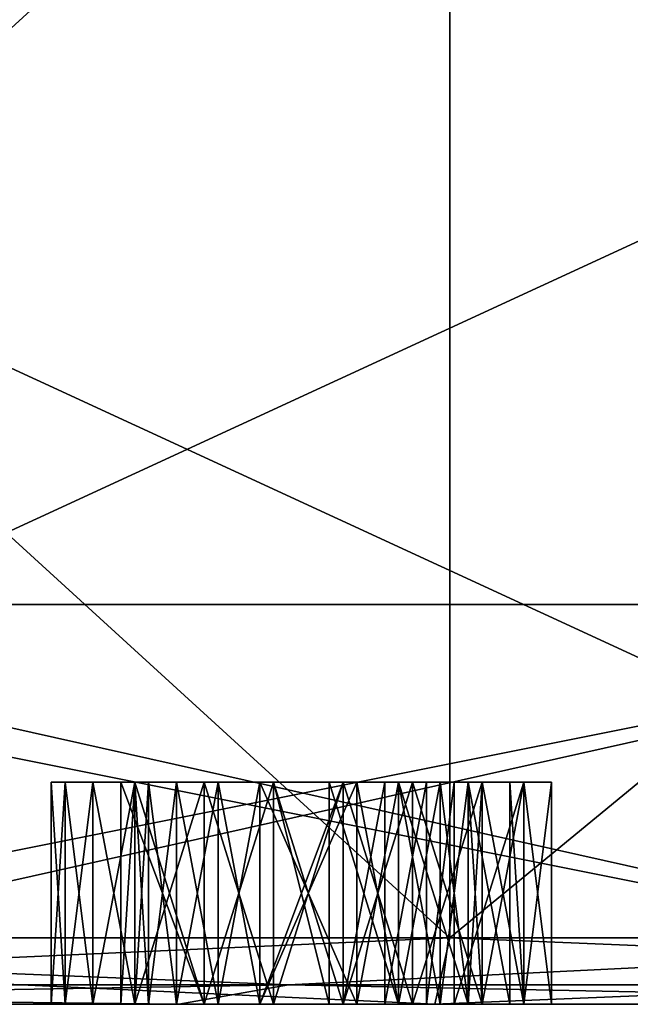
# Model space of a CAD drawing. Header units: millimetres. Extents: x -25 to 87, y -149 to 296.
# Tile 3 of 256: x -5.52 to -2.77, y -149 to -144.57. Entities that reach past the tile are written whole.
import ezdxf

# ---------------------------------------------------------------- set-up
doc = ezdxf.new("R2010")
doc.units = ezdxf.units.MM
doc.header["$LTSCALE"] = 65.185185
for name, color, linetype in [('441', 7, 'CONTINUOUS'), ('444', 7, 'CONTINUOUS'), ('447', 7, 'CONTINUOUS'), ('448', 7, 'CONTINUOUS'), ('449', 7, 'CONTINUOUS'), ('454', 7, 'CONTINUOUS'), ('455', 7, 'CONTINUOUS'), ('456', 7, 'CONTINUOUS'), ('457', 7, 'CONTINUOUS'), ('458', 7, 'CONTINUOUS'), ('459', 7, 'CONTINUOUS'), ('462', 7, 'CONTINUOUS'), ('463', 7, 'CONTINUOUS'), ('464', 7, 'CONTINUOUS'), ('465', 7, 'CONTINUOUS'), ('466', 7, 'CONTINUOUS'), ('467', 7, 'CONTINUOUS'), ('468', 7, 'CONTINUOUS'), ('469', 7, 'CONTINUOUS'), ('470', 7, 'CONTINUOUS'), ('471', 7, 'CONTINUOUS'), ('472', 7, 'CONTINUOUS'), ('473', 7, 'CONTINUOUS'), ('474', 7, 'CONTINUOUS'), ('475', 7, 'CONTINUOUS'), ('476', 7, 'CONTINUOUS'), ('477', 7, 'CONTINUOUS'), ('478', 7, 'CONTINUOUS'), ('479', 7, 'CONTINUOUS'), ('480', 7, 'CONTINUOUS'), ('481', 7, 'CONTINUOUS'), ('482', 7, 'CONTINUOUS'), ('483', 7, 'CONTINUOUS'), ('484', 7, 'CONTINUOUS'), ('485', 7, 'CONTINUOUS'), ('486', 7, 'CONTINUOUS'), ('487', 7, 'CONTINUOUS'), ('488', 7, 'CONTINUOUS'), ('489', 7, 'CONTINUOUS'), ('490', 7, 'CONTINUOUS'), ('491', 7, 'CONTINUOUS'), ('492', 7, 'CONTINUOUS'), ('493', 7, 'CONTINUOUS'), ('494', 7, 'CONTINUOUS'), ('495', 7, 'CONTINUOUS'), ('496', 7, 'CONTINUOUS'), ('497', 7, 'CONTINUOUS'), ('498', 7, 'CONTINUOUS'), ('499', 7, 'CONTINUOUS'), ('500', 7, 'CONTINUOUS'), ('501', 7, 'CONTINUOUS'), ('502', 7, 'CONTINUOUS'), ('503', 7, 'CONTINUOUS'), ('504', 7, 'CONTINUOUS'), ('505', 7, 'CONTINUOUS'), ('506', 7, 'CONTINUOUS'), ('507', 7, 'CONTINUOUS'), ('508', 7, 'CONTINUOUS'), ('509', 7, 'CONTINUOUS'), ('510', 7, 'CONTINUOUS'), ('511', 7, 'CONTINUOUS'), ('512', 7, 'CONTINUOUS'), ('513', 7, 'CONTINUOUS'), ('514', 7, 'CONTINUOUS'), ('515', 7, 'CONTINUOUS'), ('516', 7, 'CONTINUOUS'), ('517', 7, 'CONTINUOUS'), ('518', 7, 'CONTINUOUS'), ('519', 7, 'CONTINUOUS'), ('520', 7, 'CONTINUOUS'), ('521', 7, 'CONTINUOUS'), ('522', 7, 'CONTINUOUS'), ('523', 7, 'CONTINUOUS'), ('524', 7, 'CONTINUOUS'), ('525', 7, 'CONTINUOUS'), ('526', 7, 'CONTINUOUS'), ('763', 7, 'CONTINUOUS')]:
    doc.layers.add(name, color=color, linetype=linetype)

msp = doc.modelspace()

# ---------------------------------------------------------------- linework, layer by layer
at = {"layer": '441', "linetype": 'CONTINUOUS'}
for points in [[(-4.8007, -149, 24.127), (-9.4168, -149, 22.7263), (4.8007, -149, 24.127), (-4.8007, -149, 24.127)], [(4.8007, -149, 24.127), (-9.4168, -149, 22.7263), (0, -149, 23.5), (4.8007, -149, 24.127)], [(0, -149, 23.5), (-9.4168, -149, 22.7263), (-8.993, -149, 21.7112), (0, -149, 23.5)], [(-9.4168, -149, -22.7263), (-4.8007, -149, -24.127), (0, -149, -23.5), (-9.4168, -149, -22.7263)], [(-8.993, -149, -21.7112), (-9.4168, -149, -22.7263), (0, -149, -23.5), (-8.993, -149, -21.7112)], [(0, -149, 24.6), (-4.8007, -149, 24.127), (4.8007, -149, 24.127), (0, -149, 24.6)], [(4.8007, -149, -24.127), (9.4168, -149, -22.7263), (-4.8007, -149, -24.127), (4.8007, -149, -24.127)], [(-4.8007, -149, -24.127), (9.4168, -149, -22.7263), (0, -149, -23.5), (-4.8007, -149, -24.127)], [(0, -149, -24.6), (4.8007, -149, -24.127), (-4.8007, -149, -24.127), (0, -149, -24.6)]]:
    msp.add_3dface(points, dxfattribs=at)
at = {"layer": '444', "linetype": 'CONTINUOUS'}
for points in [[(-10.0382, -142.8, 12.5874), (-3.5826, -142.8, 15.6963), (-10.0382, -148.7, 12.5874), (-10.0382, -142.8, 12.5874)], [(-10.0382, -148.7, 12.5874), (-3.5826, -142.8, 15.6963), (-3.5826, -148.7, 15.6963), (-10.0382, -148.7, 12.5874)], [(-3.5826, -142.8, 15.6963), (3.5826, -142.8, 15.6963), (-3.5826, -148.7, 15.6963), (-3.5826, -142.8, 15.6963)], [(-3.5826, -148.7, 15.6963), (3.5826, -142.8, 15.6963), (3.5826, -148.7, 15.6963), (-3.5826, -148.7, 15.6963)]]:
    msp.add_3dface(points, dxfattribs=at)
at = {"layer": '447', "linetype": 'CONTINUOUS'}
for points in [[(-9.5288, -148.7, 23.0046), (0, -148.7, 24.9), (-9.5288, -144.3, 23.0046), (-9.5288, -148.7, 23.0046)], [(-9.5288, -144.3, 23.0046), (0, -148.7, 24.9), (0, -144.3, 24.9), (-9.5288, -144.3, 23.0046)]]:
    msp.add_3dface(points, dxfattribs=at)
at = {"layer": '448', "linetype": 'CONTINUOUS'}
for points in [[(-3.5826, -142.8, -15.6963), (-10.0382, -142.8, -12.5874), (-3.5826, -148.7, -15.6963), (-3.5826, -142.8, -15.6963)], [(-3.5826, -148.7, -15.6963), (-10.0382, -142.8, -12.5874), (-10.0382, -148.7, -12.5874), (-3.5826, -148.7, -15.6963)], [(3.5826, -142.8, -15.6963), (-3.5826, -142.8, -15.6963), (3.5826, -148.7, -15.6963), (3.5826, -142.8, -15.6963)], [(3.5826, -148.7, -15.6963), (-3.5826, -142.8, -15.6963), (-3.5826, -148.7, -15.6963), (3.5826, -148.7, -15.6963)]]:
    msp.add_3dface(points, dxfattribs=at)
at = {"layer": '449', "linetype": 'CONTINUOUS'}
for points in [[(0, -148.7, -24.9), (-9.5288, -148.7, -23.0046), (0, -144.3, -24.9), (0, -148.7, -24.9)], [(0, -144.3, -24.9), (-9.5288, -148.7, -23.0046), (-9.5288, -144.3, -23.0046), (0, -144.3, -24.9)]]:
    msp.add_3dface(points, dxfattribs=at)
at = {"layer": '454', "linetype": 'CONTINUOUS'}
for points in [[(0, -149, 23.5), (-8.993, -149, 21.7112), (0, -147.2, 23.5), (0, -149, 23.5)], [(0, -147.2, 23.5), (-8.993, -149, 21.7112), (-8.993, -147.2, 21.7112), (0, -147.2, 23.5)]]:
    msp.add_3dface(points, dxfattribs=at)
at = {"layer": '455', "linetype": 'CONTINUOUS'}
for points in [[(8.993, -147.2, 21.7112), (0, -147.2, 23.5), (-8.993, -147.2, 21.7112), (8.993, -147.2, 21.7112)], [(8.993, -147.2, 21.7112), (-8.993, -147.2, 21.7112), (0, -147.2, 21), (8.993, -147.2, 21.7112)], [(0, -147.2, 21), (-8.993, -147.2, 21.7112), (-8.0364, -147.2, 19.4015), (0, -147.2, 21)], [(0, -147.2, -23.5), (8.993, -147.2, -21.7112), (-8.993, -147.2, -21.7112), (0, -147.2, -23.5)], [(-8.993, -147.2, -21.7112), (8.993, -147.2, -21.7112), (0, -147.2, -21), (-8.993, -147.2, -21.7112)], [(-8.0364, -147.2, -19.4015), (-8.993, -147.2, -21.7112), (0, -147.2, -21), (-8.0364, -147.2, -19.4015)]]:
    msp.add_3dface(points, dxfattribs=at)
at = {"layer": '456', "linetype": 'CONTINUOUS'}
for points in [[(0, -147.2, 21), (-8.0364, -147.2, 19.4015), (0, -149, 21), (0, -147.2, 21)], [(0, -149, 21), (-8.0364, -147.2, 19.4015), (-8.0364, -149, 19.4015), (0, -149, 21)]]:
    msp.add_3dface(points, dxfattribs=at)
at = {"layer": '457', "linetype": 'CONTINUOUS'}
for points in [[(-8.0364, -149, 19.4015), (-14.8492, -149, 14.8493), (-5.3125, -149, 19.1702), (-8.0364, -149, 19.4015)], [(-3.6493, -149, 15.9888), (-14.8492, -149, 14.8493), (-10.2253, -149, 12.822), (-3.6493, -149, 15.9888)], [(-14.8492, -149, 14.8493), (-3.6493, -149, 15.9888), (4.75, -149, 17), (-14.8492, -149, 14.8493)], [(-5.3125, -149, 19.1702), (-14.8492, -149, 14.8493), (-5.375, -149, 18.7234), (-5.3125, -149, 19.1702)], [(-5.375, -149, 18.7234), (-14.8492, -149, 14.8493), (-5.375, -149, 18.2766), (-5.375, -149, 18.7234)], [(-5.375, -149, 18.2766), (-14.8492, -149, 14.8493), (-5.3125, -149, 17.8298), (-5.375, -149, 18.2766)], [(-5.3125, -149, 17.8298), (-14.8492, -149, 14.8493), (-5.1875, -149, 17.5106), (-5.3125, -149, 17.8298)], [(-5.1875, -149, 17.5106), (-14.8492, -149, 14.8493), (-5, -149, 17.2553), (-5.1875, -149, 17.5106)], [(-5, -149, 17.2553), (-14.8492, -149, 14.8493), (-4.6875, -149, 17.0638), (-5, -149, 17.2553)], [(-4.6875, -149, 17.0638), (-14.8492, -149, 14.8493), (-4.375, -149, 17), (-4.6875, -149, 17.0638)], [(-4.375, -149, 17), (-14.8492, -149, 14.8493), (-4.0625, -149, 17), (-4.375, -149, 17)], [(-4.0625, -149, 17), (-14.8492, -149, 14.8493), (-1.625, -149, 17), (-4.0625, -149, 17)], [(-1.625, -149, 17), (-14.8492, -149, 14.8493), (-1.3125, -149, 17), (-1.625, -149, 17)], [(-1.3125, -149, 17), (-14.8492, -149, 14.8493), (1.0625, -149, 17), (-1.3125, -149, 17)], [(1.0625, -149, 17), (-14.8492, -149, 14.8493), (1.4375, -149, 17), (1.0625, -149, 17)], [(1.4375, -149, 17), (-14.8492, -149, 14.8493), (4.375, -149, 17), (1.4375, -149, 17)], [(4.375, -149, 17), (-14.8492, -149, 14.8493), (4.75, -149, 17), (4.375, -149, 17)], [(-14.8492, -149, -14.8493), (-8.0364, -149, -19.4015), (-3.6493, -149, -15.9888), (-14.8492, -149, -14.8493)], [(-10.2253, -149, -12.822), (-14.8492, -149, -14.8493), (-3.6493, -149, -15.9888), (-10.2253, -149, -12.822)], [(0, -149, 21), (-8.0364, -149, 19.4015), (-4.375, -149, 20), (0, -149, 21)], [(-4.375, -149, 20), (-8.0364, -149, 19.4015), (-4.6875, -149, 19.9362), (-4.375, -149, 20)], [(-4.6875, -149, 19.9362), (-8.0364, -149, 19.4015), (-5, -149, 19.7447), (-4.6875, -149, 19.9362)], [(-5, -149, 19.7447), (-8.0364, -149, 19.4015), (-5.1875, -149, 19.4894), (-5, -149, 19.7447)], [(-5.1875, -149, 19.4894), (-8.0364, -149, 19.4015), (-5.3125, -149, 19.1702), (-5.1875, -149, 19.4894)], [(-8.0364, -149, -19.4015), (0, -149, -21), (4.4465, -149, -19.6343), (-8.0364, -149, -19.4015)], [(-3.6493, -149, -15.9888), (-8.0364, -149, -19.4015), (-1.1131, -149, -17), (-3.6493, -149, -15.9888)], [(5.5393, -149, -19.1607), (-8.0364, -149, -19.4015), (5.5393, -149, -19.4972), (5.5393, -149, -19.1607)], [(-8.0364, -149, -19.4015), (5.5393, -149, -19.1607), (2.8011, -149, -19.2022), (-8.0364, -149, -19.4015)], [(5.5393, -149, -19.4972), (-8.0364, -149, -19.4015), (4.4465, -149, -19.6343), (5.5393, -149, -19.4972)], [(1.5628, -149, -19.2022), (-8.0364, -149, -19.4015), (2.8011, -149, -19.2022), (1.5628, -149, -19.2022)], [(-8.0364, -149, -19.4015), (1.5628, -149, -19.2022), (-0.3568, -149, -19.2022), (-8.0364, -149, -19.4015)], [(-1.1131, -149, -17), (-8.0364, -149, -19.4015), (-1.0953, -149, -17.095), (-1.1131, -149, -17)], [(-1.0953, -149, -17.095), (-8.0364, -149, -19.4015), (-1.084, -149, -17.2078), (-1.0953, -149, -17.095)], [(-1.084, -149, -17.2078), (-8.0364, -149, -19.4015), (-1.0805, -149, -17.2971), (-1.084, -149, -17.2078)], [(-1.0805, -149, -17.2971), (-8.0364, -149, -19.4015), (-1.0798, -149, -17.3947), (-1.0805, -149, -17.2971)], [(-1.0798, -149, -17.3947), (-8.0364, -149, -19.4015), (-1.0798, -149, -18.5249), (-1.0798, -149, -17.3947)], [(-1.0798, -149, -18.5249), (-8.0364, -149, -19.4015), (-1.0253, -149, -18.8574), (-1.0798, -149, -18.5249)], [(-1.0253, -149, -18.8574), (-8.0364, -149, -19.4015), (-0.9001, -149, -19.0432), (-1.0253, -149, -18.8574)], [(-0.9001, -149, -19.0432), (-8.0364, -149, -19.4015), (-0.7087, -149, -19.1521), (-0.9001, -149, -19.0432)], [(-0.7087, -149, -19.1521), (-8.0364, -149, -19.4015), (-0.3568, -149, -19.2022), (-0.7087, -149, -19.1521)], [(-5.0625, -149, 18.5957), (-4.6875, -149, 18.8511), (-5.0625, -149, 18.7234), (-5.0625, -149, 18.5957)], [(-5.0625, -149, 18.7234), (-4.6875, -149, 18.8511), (-5, -149, 19.1064), (-5.0625, -149, 18.7234)], [(-4.6875, -149, 18.8511), (-4.375, -149, 18.9149), (-5, -149, 19.1064), (-4.6875, -149, 18.8511)], [(-5, -149, 19.1064), (-4.375, -149, 18.9149), (-2.5625, -149, 19.1702), (-5, -149, 19.1064)], [(-4.9375, -149, 19.2979), (-5, -149, 19.1064), (-3.5625, -149, 19.2979), (-4.9375, -149, 19.2979)], [(-3.5625, -149, 19.2979), (-5, -149, 19.1064), (-3.25, -149, 19.2979), (-3.5625, -149, 19.2979)], [(-3.25, -149, 19.2979), (-5, -149, 19.1064), (-2.5625, -149, 19.1702), (-3.25, -149, 19.2979)], [(-4.8125, -149, 19.4894), (-4.9375, -149, 19.2979), (-3.6875, -149, 19.4894), (-4.8125, -149, 19.4894)], [(-3.6875, -149, 19.4894), (-4.9375, -149, 19.2979), (-3.5625, -149, 19.2979), (-3.6875, -149, 19.4894)], [(-4.625, -149, 19.617), (-4.8125, -149, 19.4894), (-3.875, -149, 19.617), (-4.625, -149, 19.617)], [(-3.875, -149, 19.617), (-4.8125, -149, 19.4894), (-3.6875, -149, 19.4894), (-3.875, -149, 19.617)], [(-4.4375, -149, 19.6809), (-4.625, -149, 19.617), (-4.0625, -149, 19.6809), (-4.4375, -149, 19.6809)], [(-4.0625, -149, 19.6809), (-4.625, -149, 19.617), (-3.875, -149, 19.617), (-4.0625, -149, 19.6809)], [(-4.125, -149, 20), (0, -149, 21), (-4.375, -149, 20), (-4.125, -149, 20)], [(-4.375, -149, 18.9149), (-4.0625, -149, 18.9149), (-2.5625, -149, 19.1702), (-4.375, -149, 18.9149)], [(0, -149, 21), (-4.125, -149, 20), (-1.625, -149, 20), (0, -149, 21)], [(-4.125, -149, 20), (-3.8125, -149, 19.9362), (-1.625, -149, 20), (-4.125, -149, 20)], [(-4.0625, -149, 18.9149), (-3.75, -149, 18.8511), (-2.5625, -149, 19.1702), (-4.0625, -149, 18.9149)], [(-3.75, -149, 17.0638), (-4.0625, -149, 17), (-1.9375, -149, 17.0638), (-3.75, -149, 17.0638)], [(-1.9375, -149, 17.0638), (-4.0625, -149, 17), (-1.625, -149, 17), (-1.9375, -149, 17.0638)], [(-3.8125, -149, 19.9362), (-3.5, -149, 19.7447), (-1.9375, -149, 19.9362), (-3.8125, -149, 19.9362)], [(-1.625, -149, 20), (-3.8125, -149, 19.9362), (-1.9375, -149, 19.9362), (-1.625, -149, 20)], [(-3.75, -149, 18.8511), (-3.4375, -149, 18.6596), (-2.625, -149, 18.7234), (-3.75, -149, 18.8511)], [(-2.5625, -149, 19.1702), (-3.75, -149, 18.8511), (-2.625, -149, 18.7234), (-2.5625, -149, 19.1702)], [(-3.4375, -149, 17.2553), (-3.75, -149, 17.0638), (-2.25, -149, 17.2553), (-3.4375, -149, 17.2553)], [(-2.25, -149, 17.2553), (-3.75, -149, 17.0638), (-1.9375, -149, 17.0638), (-2.25, -149, 17.2553)], [(-3.6493, -149, 15.9888), (3.6493, -149, 15.9888), (4.75, -149, 17), (-3.6493, -149, 15.9888)], [(3.6493, -149, -15.9888), (-3.6493, -149, -15.9888), (-1.1131, -149, -17), (3.6493, -149, -15.9888)], [(-3.5, -149, 19.7447), (-3.3125, -149, 19.4894), (-2.25, -149, 19.7447), (-3.5, -149, 19.7447)], [(-1.9375, -149, 19.9362), (-3.5, -149, 19.7447), (-2.25, -149, 19.7447), (-1.9375, -149, 19.9362)], [(-3.4375, -149, 18.6596), (-3.25, -149, 18.4681), (-2.625, -149, 18.7234), (-3.4375, -149, 18.6596)], [(-3.25, -149, 17.5106), (-3.4375, -149, 17.2553), (-2.4375, -149, 17.5106), (-3.25, -149, 17.5106)], [(-2.4375, -149, 17.5106), (-3.4375, -149, 17.2553), (-2.25, -149, 17.2553), (-2.4375, -149, 17.5106)], [(-3.3125, -149, 19.4894), (-3.25, -149, 19.2979), (-2.4375, -149, 19.4894), (-3.3125, -149, 19.4894)], [(-2.25, -149, 19.7447), (-3.3125, -149, 19.4894), (-2.4375, -149, 19.4894), (-2.25, -149, 19.7447)], [(-3.25, -149, 18.4681), (-3.125, -149, 18.1489), (-2.625, -149, 18.2766), (-3.25, -149, 18.4681)], [(-2.625, -149, 18.7234), (-3.25, -149, 18.4681), (-2.625, -149, 18.2766), (-2.625, -149, 18.7234)], [(-2.4375, -149, 19.4894), (-3.25, -149, 19.2979), (-2.5625, -149, 19.1702), (-2.4375, -149, 19.4894)], [(-3.125, -149, 17.8298), (-3.25, -149, 17.5106), (-2.5625, -149, 17.8298), (-3.125, -149, 17.8298)], [(-2.5625, -149, 17.8298), (-3.25, -149, 17.5106), (-2.4375, -149, 17.5106), (-2.5625, -149, 17.8298)], [(-3.125, -149, 18.1489), (-3.125, -149, 17.8298), (-2.625, -149, 18.2766), (-3.125, -149, 18.1489)], [(-2.625, -149, 18.2766), (-3.125, -149, 17.8298), (-2.5625, -149, 17.8298), (-2.625, -149, 18.2766)]]:
    msp.add_3dface(points, dxfattribs=at)
at = {"layer": '458', "linetype": 'CONTINUOUS'}
for points in [[(-8.993, -149, -21.7112), (0, -149, -23.5), (-8.993, -147.2, -21.7112), (-8.993, -149, -21.7112)], [(0, -149, -23.5), (0, -147.2, -23.5), (-8.993, -147.2, -21.7112), (0, -149, -23.5)]]:
    msp.add_3dface(points, dxfattribs=at)
at = {"layer": '459', "linetype": 'CONTINUOUS'}
for points in [[(-8.0364, -147.2, -19.4015), (0, -147.2, -21), (-8.0364, -149, -19.4015), (-8.0364, -147.2, -19.4015)], [(0, -147.2, -21), (0, -149, -21), (-8.0364, -149, -19.4015), (0, -147.2, -21)]]:
    msp.add_3dface(points, dxfattribs=at)
at = {"layer": '462', "linetype": 'CONTINUOUS'}
for points in [[(-10.0382, -148.7, -12.5874), (-10.2253, -149, -12.822), (-3.6493, -149, -15.9888), (-10.0382, -148.7, -12.5874)], [(-3.5826, -148.7, -15.6963), (-10.0382, -148.7, -12.5874), (-3.6493, -149, -15.9888), (-3.5826, -148.7, -15.6963)], [(-3.5826, -148.7, -15.6963), (-3.6493, -149, -15.9888), (3.6493, -149, -15.9888), (-3.5826, -148.7, -15.6963)], [(3.5826, -148.7, -15.6963), (-3.5826, -148.7, -15.6963), (3.6493, -149, -15.9888), (3.5826, -148.7, -15.6963)]]:
    msp.add_3dface(points, dxfattribs=at)
at = {"layer": '463', "linetype": 'CONTINUOUS'}
for points in [[(-10.0382, -148.7, 12.5874), (-3.5826, -148.7, 15.6963), (-10.2253, -149, 12.822), (-10.0382, -148.7, 12.5874)], [(-3.5826, -148.7, 15.6963), (-3.6493, -149, 15.9888), (-10.2253, -149, 12.822), (-3.5826, -148.7, 15.6963)], [(-3.5826, -148.7, 15.6963), (3.5826, -148.7, 15.6963), (-3.6493, -149, 15.9888), (-3.5826, -148.7, 15.6963)], [(3.5826, -148.7, 15.6963), (3.6493, -149, 15.9888), (-3.6493, -149, 15.9888), (3.5826, -148.7, 15.6963)]]:
    msp.add_3dface(points, dxfattribs=at)
at = {"layer": '464', "linetype": 'CONTINUOUS'}
for points in [[(-9.5288, -148.7, 23.0046), (-12.4061, -148.9121, 21.4879), (-4.3086, -148.9121, 24.4352), (-9.5288, -148.7, 23.0046)], [(0, -148.7, 24.9), (-9.5288, -148.7, 23.0046), (-4.3086, -148.9121, 24.4352), (0, -148.7, 24.9)], [(0, -148.7, 24.9), (-4.3086, -148.9121, 24.4352), (4.3086, -148.9121, 24.4352), (0, -148.7, 24.9)], [(-9.4168, -149, 22.7263), (-4.8007, -149, 24.127), (-12.4061, -148.9121, 21.4879), (-9.4168, -149, 22.7263)], [(-12.4061, -148.9121, 21.4879), (-4.8007, -149, 24.127), (-4.3086, -148.9121, 24.4352), (-12.4061, -148.9121, 21.4879)], [(-4.8007, -149, 24.127), (0, -149, 24.6), (-4.3086, -148.9121, 24.4352), (-4.8007, -149, 24.127)], [(-4.3086, -148.9121, 24.4352), (0, -149, 24.6), (4.3086, -148.9121, 24.4352), (-4.3086, -148.9121, 24.4352)]]:
    msp.add_3dface(points, dxfattribs=at)
at = {"layer": '465', "linetype": 'CONTINUOUS'}
for points in [[(-9.5288, -148.7, -23.0046), (-4.3086, -148.9121, -24.4352), (-12.4061, -148.9121, -21.4879), (-9.5288, -148.7, -23.0046)], [(-9.5288, -148.7, -23.0046), (0, -148.7, -24.9), (-4.3086, -148.9121, -24.4352), (-9.5288, -148.7, -23.0046)], [(0, -148.7, -24.9), (4.3086, -148.9121, -24.4352), (-4.3086, -148.9121, -24.4352), (0, -148.7, -24.9)], [(-4.3086, -148.9121, -24.4352), (-9.4168, -149, -22.7263), (-12.4061, -148.9121, -21.4879), (-4.3086, -148.9121, -24.4352)], [(-4.8007, -149, -24.127), (-9.4168, -149, -22.7263), (-4.3086, -148.9121, -24.4352), (-4.8007, -149, -24.127)], [(0, -149, -24.6), (-4.8007, -149, -24.127), (-4.3086, -148.9121, -24.4352), (0, -149, -24.6)], [(4.3086, -148.9121, -24.4352), (0, -149, -24.6), (-4.3086, -148.9121, -24.4352), (4.3086, -148.9121, -24.4352)]]:
    msp.add_3dface(points, dxfattribs=at)
at = {"layer": '466', "linetype": 'CONTINUOUS'}
for points in [[(-5.375, -148, 18.2766), (-5.3125, -148, 17.8298), (-4.9375, -148, 18.2766), (-5.375, -148, 18.2766)], [(-5.375, -148, 18.7234), (-5.375, -148, 18.2766), (-5.0625, -148, 18.7234), (-5.375, -148, 18.7234)], [(-5.0625, -148, 18.7234), (-5.375, -148, 18.2766), (-5.0625, -148, 18.5957), (-5.0625, -148, 18.7234)], [(-5.375, -148, 18.2766), (-4.625, -148, 18.5319), (-5.0625, -148, 18.5957), (-5.375, -148, 18.2766)], [(-4.625, -148, 18.5319), (-5.375, -148, 18.2766), (-4.8125, -148, 18.4043), (-4.625, -148, 18.5319)], [(-4.8125, -148, 18.4043), (-5.375, -148, 18.2766), (-4.9375, -148, 18.2766), (-4.8125, -148, 18.4043)], [(-5.3125, -148, 19.1702), (-5.375, -148, 18.7234), (-5, -148, 19.1064), (-5.3125, -148, 19.1702)], [(-5, -148, 19.1064), (-5.375, -148, 18.7234), (-5.0625, -148, 18.7234), (-5, -148, 19.1064)], [(-5.3125, -148, 17.8298), (-5.1875, -148, 17.5106), (-4.9375, -148, 17.7021), (-5.3125, -148, 17.8298)], [(-4.9375, -148, 18.2766), (-5.3125, -148, 17.8298), (-5, -148, 18.0851), (-4.9375, -148, 18.2766)], [(-5, -148, 18.0851), (-5.3125, -148, 17.8298), (-5, -148, 17.8936), (-5, -148, 18.0851)], [(-5, -148, 17.8936), (-5.3125, -148, 17.8298), (-4.9375, -148, 17.7021), (-5, -148, 17.8936)], [(-5.1875, -148, 19.4894), (-5.3125, -148, 19.1702), (-4.8125, -148, 19.4894), (-5.1875, -148, 19.4894)], [(-4.8125, -148, 19.4894), (-5.3125, -148, 19.1702), (-4.9375, -148, 19.2979), (-4.8125, -148, 19.4894)], [(-4.9375, -148, 19.2979), (-5.3125, -148, 19.1702), (-5, -148, 19.1064), (-4.9375, -148, 19.2979)], [(-5.1875, -148, 17.5106), (-5, -148, 17.2553), (-4.8125, -148, 17.5106), (-5.1875, -148, 17.5106)], [(-4.9375, -148, 17.7021), (-5.1875, -148, 17.5106), (-4.8125, -148, 17.5106), (-4.9375, -148, 17.7021)], [(-5, -148, 19.7447), (-5.1875, -148, 19.4894), (-4.4375, -148, 19.6809), (-5, -148, 19.7447)], [(-4.4375, -148, 19.6809), (-5.1875, -148, 19.4894), (-4.625, -148, 19.617), (-4.4375, -148, 19.6809)], [(-4.625, -148, 19.617), (-5.1875, -148, 19.4894), (-4.8125, -148, 19.4894), (-4.625, -148, 19.617)], [(-4.4375, -148, 18.5957), (-5.0625, -148, 18.5957), (-4.625, -148, 18.5319), (-4.4375, -148, 18.5957)], [(-4.6875, -148, 18.8511), (-5.0625, -148, 18.5957), (-3.75, -148, 18.8511), (-4.6875, -148, 18.8511)], [(-3.75, -148, 18.8511), (-5.0625, -148, 18.5957), (-3.4375, -148, 18.6596), (-3.75, -148, 18.8511)], [(-3.4375, -148, 18.6596), (-5.0625, -148, 18.5957), (-4.4375, -148, 18.5957), (-3.4375, -148, 18.6596)], [(-4.6875, -148, 17.0638), (-3.4375, -148, 17.2553), (-5, -148, 17.2553), (-4.6875, -148, 17.0638)], [(-5, -148, 17.2553), (-3.4375, -148, 17.2553), (-4, -148, 17.3191), (-5, -148, 17.2553)], [(-4.8125, -148, 17.5106), (-5, -148, 17.2553), (-4.625, -148, 17.383), (-4.8125, -148, 17.5106)], [(-4.625, -148, 17.383), (-5, -148, 17.2553), (-4.4375, -148, 17.3191), (-4.625, -148, 17.383)], [(-4.4375, -148, 17.3191), (-5, -148, 17.2553), (-4, -148, 17.3191), (-4.4375, -148, 17.3191)], [(-4.6875, -148, 19.9362), (-5, -148, 19.7447), (-3.8125, -148, 19.9362), (-4.6875, -148, 19.9362)], [(-3.8125, -148, 19.9362), (-5, -148, 19.7447), (-3.5, -148, 19.7447), (-3.8125, -148, 19.9362)], [(-3.5, -148, 19.7447), (-5, -148, 19.7447), (-4.4375, -148, 19.6809), (-3.5, -148, 19.7447)], [(-3.75, -148, 17.0638), (-3.4375, -148, 17.2553), (-4.6875, -148, 17.0638), (-3.75, -148, 17.0638)], [(-4.375, -148, 17), (-3.75, -148, 17.0638), (-4.6875, -148, 17.0638), (-4.375, -148, 17)], [(-4.375, -148, 20), (-4.6875, -148, 19.9362), (-4.125, -148, 20), (-4.375, -148, 20)], [(-4.125, -148, 20), (-4.6875, -148, 19.9362), (-3.8125, -148, 19.9362), (-4.125, -148, 20)], [(-4.375, -148, 18.9149), (-4.6875, -148, 18.8511), (-4.0625, -148, 18.9149), (-4.375, -148, 18.9149)], [(-4.0625, -148, 18.9149), (-4.6875, -148, 18.8511), (-3.75, -148, 18.8511), (-4.0625, -148, 18.9149)], [(-4.0625, -148, 19.6809), (-3.5, -148, 19.7447), (-4.4375, -148, 19.6809), (-4.0625, -148, 19.6809)], [(-4, -148, 18.5957), (-3.4375, -148, 18.6596), (-4.4375, -148, 18.5957), (-4, -148, 18.5957)], [(-4.0625, -148, 17), (-3.75, -148, 17.0638), (-4.375, -148, 17), (-4.0625, -148, 17)], [(-3.875, -148, 19.617), (-3.5, -148, 19.7447), (-4.0625, -148, 19.6809), (-3.875, -148, 19.617)], [(-3.4375, -148, 17.2553), (-3.25, -148, 17.5106), (-4, -148, 17.3191), (-3.4375, -148, 17.2553)], [(-4, -148, 17.3191), (-3.25, -148, 17.5106), (-3.8125, -148, 17.383), (-4, -148, 17.3191)], [(-3.8125, -148, 18.5319), (-3.4375, -148, 18.6596), (-4, -148, 18.5957), (-3.8125, -148, 18.5319)], [(-3.6875, -148, 19.4894), (-3.5, -148, 19.7447), (-3.875, -148, 19.617), (-3.6875, -148, 19.4894)], [(-3.25, -148, 18.4681), (-3.4375, -148, 18.6596), (-3.8125, -148, 18.5319), (-3.25, -148, 18.4681)], [(-3.625, -148, 18.4043), (-3.25, -148, 18.4681), (-3.8125, -148, 18.5319), (-3.625, -148, 18.4043)], [(-3.8125, -148, 17.383), (-3.25, -148, 17.5106), (-3.625, -148, 17.5106), (-3.8125, -148, 17.383)], [(-3.3125, -148, 19.4894), (-3.5, -148, 19.7447), (-3.6875, -148, 19.4894), (-3.3125, -148, 19.4894)], [(-3.5625, -148, 19.2979), (-3.3125, -148, 19.4894), (-3.6875, -148, 19.4894), (-3.5625, -148, 19.2979)], [(-3.5, -148, 18.2766), (-3.25, -148, 18.4681), (-3.625, -148, 18.4043), (-3.5, -148, 18.2766)], [(-3.25, -148, 17.5106), (-3.125, -148, 17.8298), (-3.625, -148, 17.5106), (-3.25, -148, 17.5106)], [(-3.625, -148, 17.5106), (-3.125, -148, 17.8298), (-3.5, -148, 17.7021), (-3.625, -148, 17.5106)], [(-3.25, -148, 19.2979), (-3.3125, -148, 19.4894), (-3.5625, -148, 19.2979), (-3.25, -148, 19.2979)], [(-3.125, -148, 18.1489), (-3.25, -148, 18.4681), (-3.5, -148, 18.2766), (-3.125, -148, 18.1489)], [(-3.125, -148, 18.1489), (-3.5, -148, 18.2766), (-3.4375, -148, 18.0851), (-3.125, -148, 18.1489)], [(-3.5, -148, 17.7021), (-3.125, -148, 17.8298), (-3.4375, -148, 17.8936), (-3.5, -148, 17.7021)], [(-3.125, -148, 17.8298), (-3.125, -148, 18.1489), (-3.4375, -148, 17.8936), (-3.125, -148, 17.8298)], [(-3.4375, -148, 17.8936), (-3.125, -148, 18.1489), (-3.4375, -148, 18.0851), (-3.4375, -148, 17.8936)]]:
    msp.add_3dface(points, dxfattribs=at)
at = {"layer": '467', "linetype": 'CONTINUOUS'}
for points in [[(-3.25, -149, 18.4681), (-3.4375, -149, 18.6596), (-3.4375, -148, 18.6596), (-3.25, -149, 18.4681)], [(-3.25, -148, 18.4681), (-3.25, -149, 18.4681), (-3.4375, -148, 18.6596), (-3.25, -148, 18.4681)]]:
    msp.add_3dface(points, dxfattribs=at)
at = {"layer": '468', "linetype": 'CONTINUOUS'}
for points in [[(-3.4375, -149, 18.6596), (-3.75, -149, 18.8511), (-3.75, -148, 18.8511), (-3.4375, -149, 18.6596)], [(-3.4375, -149, 18.6596), (-3.75, -148, 18.8511), (-3.4375, -148, 18.6596), (-3.4375, -149, 18.6596)]]:
    msp.add_3dface(points, dxfattribs=at)
at = {"layer": '469', "linetype": 'CONTINUOUS'}
for points in [[(-3.75, -149, 18.8511), (-4.0625, -149, 18.9149), (-4.0625, -148, 18.9149), (-3.75, -149, 18.8511)], [(-3.75, -149, 18.8511), (-4.0625, -148, 18.9149), (-3.75, -148, 18.8511), (-3.75, -149, 18.8511)]]:
    msp.add_3dface(points, dxfattribs=at)
at = {"layer": '470', "linetype": 'CONTINUOUS'}
for points in [[(-4.0625, -149, 18.9149), (-4.375, -149, 18.9149), (-4.375, -148, 18.9149), (-4.0625, -149, 18.9149)], [(-4.0625, -149, 18.9149), (-4.375, -148, 18.9149), (-4.0625, -148, 18.9149), (-4.0625, -149, 18.9149)]]:
    msp.add_3dface(points, dxfattribs=at)
at = {"layer": '471', "linetype": 'CONTINUOUS'}
for points in [[(-4.375, -149, 18.9149), (-4.6875, -149, 18.8511), (-4.6875, -148, 18.8511), (-4.375, -149, 18.9149)], [(-4.375, -149, 18.9149), (-4.6875, -148, 18.8511), (-4.375, -148, 18.9149), (-4.375, -149, 18.9149)]]:
    msp.add_3dface(points, dxfattribs=at)
at = {"layer": '472', "linetype": 'CONTINUOUS'}
for points in [[(-4.6875, -149, 18.8511), (-5.0625, -149, 18.5957), (-5.0625, -148, 18.5957), (-4.6875, -149, 18.8511)], [(-4.6875, -149, 18.8511), (-5.0625, -148, 18.5957), (-4.6875, -148, 18.8511), (-4.6875, -149, 18.8511)]]:
    msp.add_3dface(points, dxfattribs=at)
at = {"layer": '473', "linetype": 'CONTINUOUS'}
for points in [[(-5.0625, -149, 18.5957), (-5.0625, -149, 18.7234), (-5.0625, -148, 18.7234), (-5.0625, -149, 18.5957)], [(-5.0625, -149, 18.5957), (-5.0625, -148, 18.7234), (-5.0625, -148, 18.5957), (-5.0625, -149, 18.5957)]]:
    msp.add_3dface(points, dxfattribs=at)
at = {"layer": '474', "linetype": 'CONTINUOUS'}
for points in [[(-5.0625, -149, 18.7234), (-5, -149, 19.1064), (-5, -148, 19.1064), (-5.0625, -149, 18.7234)], [(-5.0625, -149, 18.7234), (-5, -148, 19.1064), (-5.0625, -148, 18.7234), (-5.0625, -149, 18.7234)]]:
    msp.add_3dface(points, dxfattribs=at)
at = {"layer": '475', "linetype": 'CONTINUOUS'}
for points in [[(-5, -149, 19.1064), (-4.9375, -149, 19.2979), (-4.9375, -148, 19.2979), (-5, -149, 19.1064)], [(-5, -149, 19.1064), (-4.9375, -148, 19.2979), (-5, -148, 19.1064), (-5, -149, 19.1064)]]:
    msp.add_3dface(points, dxfattribs=at)
at = {"layer": '476', "linetype": 'CONTINUOUS'}
for points in [[(-4.9375, -149, 19.2979), (-4.8125, -149, 19.4894), (-4.8125, -148, 19.4894), (-4.9375, -149, 19.2979)], [(-4.9375, -149, 19.2979), (-4.8125, -148, 19.4894), (-4.9375, -148, 19.2979), (-4.9375, -149, 19.2979)]]:
    msp.add_3dface(points, dxfattribs=at)
at = {"layer": '477', "linetype": 'CONTINUOUS'}
for points in [[(-4.8125, -149, 19.4894), (-4.625, -149, 19.617), (-4.625, -148, 19.617), (-4.8125, -149, 19.4894)], [(-4.8125, -149, 19.4894), (-4.625, -148, 19.617), (-4.8125, -148, 19.4894), (-4.8125, -149, 19.4894)]]:
    msp.add_3dface(points, dxfattribs=at)
at = {"layer": '478', "linetype": 'CONTINUOUS'}
for points in [[(-4.625, -149, 19.617), (-4.4375, -149, 19.6809), (-4.4375, -148, 19.6809), (-4.625, -149, 19.617)], [(-4.625, -149, 19.617), (-4.4375, -148, 19.6809), (-4.625, -148, 19.617), (-4.625, -149, 19.617)]]:
    msp.add_3dface(points, dxfattribs=at)
at = {"layer": '479', "linetype": 'CONTINUOUS'}
for points in [[(-4.4375, -149, 19.6809), (-4.0625, -149, 19.6809), (-4.0625, -148, 19.6809), (-4.4375, -149, 19.6809)], [(-4.4375, -149, 19.6809), (-4.0625, -148, 19.6809), (-4.4375, -148, 19.6809), (-4.4375, -149, 19.6809)]]:
    msp.add_3dface(points, dxfattribs=at)
at = {"layer": '480', "linetype": 'CONTINUOUS'}
for points in [[(-4.0625, -149, 19.6809), (-3.875, -149, 19.617), (-3.875, -148, 19.617), (-4.0625, -149, 19.6809)], [(-4.0625, -149, 19.6809), (-3.875, -148, 19.617), (-4.0625, -148, 19.6809), (-4.0625, -149, 19.6809)]]:
    msp.add_3dface(points, dxfattribs=at)
at = {"layer": '481', "linetype": 'CONTINUOUS'}
for points in [[(-3.875, -149, 19.617), (-3.6875, -149, 19.4894), (-3.6875, -148, 19.4894), (-3.875, -149, 19.617)], [(-3.875, -149, 19.617), (-3.6875, -148, 19.4894), (-3.875, -148, 19.617), (-3.875, -149, 19.617)]]:
    msp.add_3dface(points, dxfattribs=at)
at = {"layer": '482', "linetype": 'CONTINUOUS'}
for points in [[(-3.6875, -149, 19.4894), (-3.5625, -149, 19.2979), (-3.5625, -148, 19.2979), (-3.6875, -149, 19.4894)], [(-3.6875, -149, 19.4894), (-3.5625, -148, 19.2979), (-3.6875, -148, 19.4894), (-3.6875, -149, 19.4894)]]:
    msp.add_3dface(points, dxfattribs=at)
at = {"layer": '483', "linetype": 'CONTINUOUS'}
for points in [[(-3.5625, -149, 19.2979), (-3.25, -149, 19.2979), (-3.25, -148, 19.2979), (-3.5625, -149, 19.2979)], [(-3.5625, -149, 19.2979), (-3.25, -148, 19.2979), (-3.5625, -148, 19.2979), (-3.5625, -149, 19.2979)]]:
    msp.add_3dface(points, dxfattribs=at)
at = {"layer": '484', "linetype": 'CONTINUOUS'}
for points in [[(-3.25, -149, 19.2979), (-3.3125, -149, 19.4894), (-3.3125, -148, 19.4894), (-3.25, -149, 19.2979)], [(-3.25, -149, 19.2979), (-3.3125, -148, 19.4894), (-3.25, -148, 19.2979), (-3.25, -149, 19.2979)]]:
    msp.add_3dface(points, dxfattribs=at)
at = {"layer": '485', "linetype": 'CONTINUOUS'}
for points in [[(-3.3125, -149, 19.4894), (-3.5, -149, 19.7447), (-3.5, -148, 19.7447), (-3.3125, -149, 19.4894)], [(-3.3125, -149, 19.4894), (-3.5, -148, 19.7447), (-3.3125, -148, 19.4894), (-3.3125, -149, 19.4894)]]:
    msp.add_3dface(points, dxfattribs=at)
at = {"layer": '486', "linetype": 'CONTINUOUS'}
for points in [[(-3.5, -149, 19.7447), (-3.8125, -149, 19.9362), (-3.8125, -148, 19.9362), (-3.5, -149, 19.7447)], [(-3.5, -149, 19.7447), (-3.8125, -148, 19.9362), (-3.5, -148, 19.7447), (-3.5, -149, 19.7447)]]:
    msp.add_3dface(points, dxfattribs=at)
at = {"layer": '487', "linetype": 'CONTINUOUS'}
for points in [[(-3.8125, -149, 19.9362), (-4.125, -149, 20), (-4.125, -148, 20), (-3.8125, -149, 19.9362)], [(-3.8125, -149, 19.9362), (-4.125, -148, 20), (-3.8125, -148, 19.9362), (-3.8125, -149, 19.9362)]]:
    msp.add_3dface(points, dxfattribs=at)
at = {"layer": '488', "linetype": 'CONTINUOUS'}
for points in [[(-4.125, -149, 20), (-4.375, -149, 20), (-4.375, -148, 20), (-4.125, -149, 20)], [(-4.125, -149, 20), (-4.375, -148, 20), (-4.125, -148, 20), (-4.125, -149, 20)]]:
    msp.add_3dface(points, dxfattribs=at)
at = {"layer": '489', "linetype": 'CONTINUOUS'}
for points in [[(-4.375, -149, 20), (-4.6875, -149, 19.9362), (-4.6875, -148, 19.9362), (-4.375, -149, 20)], [(-4.375, -149, 20), (-4.6875, -148, 19.9362), (-4.375, -148, 20), (-4.375, -149, 20)]]:
    msp.add_3dface(points, dxfattribs=at)
at = {"layer": '490', "linetype": 'CONTINUOUS'}
for points in [[(-4.6875, -149, 19.9362), (-5, -149, 19.7447), (-5, -148, 19.7447), (-4.6875, -149, 19.9362)], [(-4.6875, -149, 19.9362), (-5, -148, 19.7447), (-4.6875, -148, 19.9362), (-4.6875, -149, 19.9362)]]:
    msp.add_3dface(points, dxfattribs=at)
at = {"layer": '491', "linetype": 'CONTINUOUS'}
for points in [[(-5, -149, 19.7447), (-5.1875, -149, 19.4894), (-5.1875, -148, 19.4894), (-5, -149, 19.7447)], [(-5, -149, 19.7447), (-5.1875, -148, 19.4894), (-5, -148, 19.7447), (-5, -149, 19.7447)]]:
    msp.add_3dface(points, dxfattribs=at)
at = {"layer": '492', "linetype": 'CONTINUOUS'}
for points in [[(-5.1875, -149, 19.4894), (-5.3125, -149, 19.1702), (-5.3125, -148, 19.1702), (-5.1875, -149, 19.4894)], [(-5.1875, -149, 19.4894), (-5.3125, -148, 19.1702), (-5.1875, -148, 19.4894), (-5.1875, -149, 19.4894)]]:
    msp.add_3dface(points, dxfattribs=at)
at = {"layer": '493', "linetype": 'CONTINUOUS'}
for points in [[(-5.3125, -149, 19.1702), (-5.375, -149, 18.7234), (-5.375, -148, 18.7234), (-5.3125, -149, 19.1702)], [(-5.3125, -149, 19.1702), (-5.375, -148, 18.7234), (-5.3125, -148, 19.1702), (-5.3125, -149, 19.1702)]]:
    msp.add_3dface(points, dxfattribs=at)
at = {"layer": '494', "linetype": 'CONTINUOUS'}
for points in [[(-5.375, -149, 18.7234), (-5.375, -149, 18.2766), (-5.375, -148, 18.2766), (-5.375, -149, 18.7234)], [(-5.375, -149, 18.7234), (-5.375, -148, 18.2766), (-5.375, -148, 18.7234), (-5.375, -149, 18.7234)]]:
    msp.add_3dface(points, dxfattribs=at)
at = {"layer": '495', "linetype": 'CONTINUOUS'}
for points in [[(-5.375, -149, 18.2766), (-5.3125, -149, 17.8298), (-5.3125, -148, 17.8298), (-5.375, -149, 18.2766)], [(-5.375, -149, 18.2766), (-5.3125, -148, 17.8298), (-5.375, -148, 18.2766), (-5.375, -149, 18.2766)]]:
    msp.add_3dface(points, dxfattribs=at)
at = {"layer": '496', "linetype": 'CONTINUOUS'}
for points in [[(-5.3125, -149, 17.8298), (-5.1875, -149, 17.5106), (-5.1875, -148, 17.5106), (-5.3125, -149, 17.8298)], [(-5.3125, -149, 17.8298), (-5.1875, -148, 17.5106), (-5.3125, -148, 17.8298), (-5.3125, -149, 17.8298)]]:
    msp.add_3dface(points, dxfattribs=at)
at = {"layer": '497', "linetype": 'CONTINUOUS'}
for points in [[(-5.1875, -149, 17.5106), (-5, -149, 17.2553), (-5, -148, 17.2553), (-5.1875, -149, 17.5106)], [(-5.1875, -149, 17.5106), (-5, -148, 17.2553), (-5.1875, -148, 17.5106), (-5.1875, -149, 17.5106)]]:
    msp.add_3dface(points, dxfattribs=at)
at = {"layer": '498', "linetype": 'CONTINUOUS'}
for points in [[(-5, -149, 17.2553), (-4.6875, -149, 17.0638), (-4.6875, -148, 17.0638), (-5, -149, 17.2553)], [(-5, -149, 17.2553), (-4.6875, -148, 17.0638), (-5, -148, 17.2553), (-5, -149, 17.2553)]]:
    msp.add_3dface(points, dxfattribs=at)
at = {"layer": '499', "linetype": 'CONTINUOUS'}
for points in [[(-4.6875, -149, 17.0638), (-4.375, -149, 17), (-4.375, -148, 17), (-4.6875, -149, 17.0638)], [(-4.6875, -149, 17.0638), (-4.375, -148, 17), (-4.6875, -148, 17.0638), (-4.6875, -149, 17.0638)]]:
    msp.add_3dface(points, dxfattribs=at)
at = {"layer": '500', "linetype": 'CONTINUOUS'}
for points in [[(-4.375, -149, 17), (-4.0625, -149, 17), (-4.0625, -148, 17), (-4.375, -149, 17)], [(-4.375, -149, 17), (-4.0625, -148, 17), (-4.375, -148, 17), (-4.375, -149, 17)]]:
    msp.add_3dface(points, dxfattribs=at)
at = {"layer": '501', "linetype": 'CONTINUOUS'}
for points in [[(-4.0625, -149, 17), (-3.75, -149, 17.0638), (-3.75, -148, 17.0638), (-4.0625, -149, 17)], [(-4.0625, -149, 17), (-3.75, -148, 17.0638), (-4.0625, -148, 17), (-4.0625, -149, 17)]]:
    msp.add_3dface(points, dxfattribs=at)
at = {"layer": '502', "linetype": 'CONTINUOUS'}
for points in [[(-3.75, -149, 17.0638), (-3.4375, -149, 17.2553), (-3.4375, -148, 17.2553), (-3.75, -149, 17.0638)], [(-3.75, -149, 17.0638), (-3.4375, -148, 17.2553), (-3.75, -148, 17.0638), (-3.75, -149, 17.0638)]]:
    msp.add_3dface(points, dxfattribs=at)
at = {"layer": '503', "linetype": 'CONTINUOUS'}
for points in [[(-3.4375, -149, 17.2553), (-3.25, -149, 17.5106), (-3.25, -148, 17.5106), (-3.4375, -149, 17.2553)], [(-3.4375, -149, 17.2553), (-3.25, -148, 17.5106), (-3.4375, -148, 17.2553), (-3.4375, -149, 17.2553)]]:
    msp.add_3dface(points, dxfattribs=at)
at = {"layer": '504', "linetype": 'CONTINUOUS'}
for points in [[(-3.25, -149, 17.5106), (-3.125, -149, 17.8298), (-3.125, -148, 17.8298), (-3.25, -149, 17.5106)], [(-3.25, -149, 17.5106), (-3.125, -148, 17.8298), (-3.25, -148, 17.5106), (-3.25, -149, 17.5106)]]:
    msp.add_3dface(points, dxfattribs=at)
at = {"layer": '505', "linetype": 'CONTINUOUS'}
for points in [[(-3.125, -149, 17.8298), (-3.125, -149, 18.1489), (-3.125, -148, 18.1489), (-3.125, -149, 17.8298)], [(-3.125, -149, 17.8298), (-3.125, -148, 18.1489), (-3.125, -148, 17.8298), (-3.125, -149, 17.8298)]]:
    msp.add_3dface(points, dxfattribs=at)
at = {"layer": '506', "linetype": 'CONTINUOUS'}
for points in [[(-3.125, -149, 18.1489), (-3.25, -149, 18.4681), (-3.25, -148, 18.4681), (-3.125, -149, 18.1489)], [(-3.125, -149, 18.1489), (-3.25, -148, 18.4681), (-3.125, -148, 18.1489), (-3.125, -149, 18.1489)]]:
    msp.add_3dface(points, dxfattribs=at)
at = {"layer": '507', "linetype": 'CONTINUOUS'}
for points in [[(-3.4375, -148, 18.0851), (-3.5, -148, 18.2766), (-3.5, -149, 18.2766), (-3.4375, -148, 18.0851)], [(-3.4375, -148, 18.0851), (-3.5, -149, 18.2766), (-3.4375, -149, 18.0851), (-3.4375, -148, 18.0851)]]:
    msp.add_3dface(points, dxfattribs=at)
at = {"layer": '508', "linetype": 'CONTINUOUS'}
for points in [[(-3.4375, -148, 17.8936), (-3.4375, -148, 18.0851), (-3.4375, -149, 18.0851), (-3.4375, -148, 17.8936)], [(-3.4375, -148, 17.8936), (-3.4375, -149, 18.0851), (-3.4375, -149, 17.8936), (-3.4375, -148, 17.8936)]]:
    msp.add_3dface(points, dxfattribs=at)
at = {"layer": '509', "linetype": 'CONTINUOUS'}
for points in [[(-3.5, -148, 17.7021), (-3.4375, -148, 17.8936), (-3.4375, -149, 17.8936), (-3.5, -148, 17.7021)], [(-3.5, -148, 17.7021), (-3.4375, -149, 17.8936), (-3.5, -149, 17.7021), (-3.5, -148, 17.7021)]]:
    msp.add_3dface(points, dxfattribs=at)
at = {"layer": '510', "linetype": 'CONTINUOUS'}
for points in [[(-3.625, -148, 17.5106), (-3.5, -148, 17.7021), (-3.5, -149, 17.7021), (-3.625, -148, 17.5106)], [(-3.625, -148, 17.5106), (-3.5, -149, 17.7021), (-3.625, -149, 17.5106), (-3.625, -148, 17.5106)]]:
    msp.add_3dface(points, dxfattribs=at)
at = {"layer": '511', "linetype": 'CONTINUOUS'}
for points in [[(-3.8125, -148, 17.383), (-3.625, -148, 17.5106), (-3.625, -149, 17.5106), (-3.8125, -148, 17.383)], [(-3.8125, -148, 17.383), (-3.625, -149, 17.5106), (-3.8125, -149, 17.383), (-3.8125, -148, 17.383)]]:
    msp.add_3dface(points, dxfattribs=at)
at = {"layer": '512', "linetype": 'CONTINUOUS'}
for points in [[(-4, -148, 17.3191), (-3.8125, -148, 17.383), (-3.8125, -149, 17.383), (-4, -148, 17.3191)], [(-4, -148, 17.3191), (-3.8125, -149, 17.383), (-4, -149, 17.3191), (-4, -148, 17.3191)]]:
    msp.add_3dface(points, dxfattribs=at)
at = {"layer": '513', "linetype": 'CONTINUOUS'}
for points in [[(-4.4375, -148, 17.3191), (-4, -148, 17.3191), (-4, -149, 17.3191), (-4.4375, -148, 17.3191)], [(-4.4375, -148, 17.3191), (-4, -149, 17.3191), (-4.4375, -149, 17.3191), (-4.4375, -148, 17.3191)]]:
    msp.add_3dface(points, dxfattribs=at)
at = {"layer": '514', "linetype": 'CONTINUOUS'}
for points in [[(-4.625, -148, 17.383), (-4.4375, -148, 17.3191), (-4.4375, -149, 17.3191), (-4.625, -148, 17.383)], [(-4.625, -148, 17.383), (-4.4375, -149, 17.3191), (-4.625, -149, 17.383), (-4.625, -148, 17.383)]]:
    msp.add_3dface(points, dxfattribs=at)
at = {"layer": '515', "linetype": 'CONTINUOUS'}
for points in [[(-4.8125, -148, 17.5106), (-4.625, -148, 17.383), (-4.625, -149, 17.383), (-4.8125, -148, 17.5106)], [(-4.8125, -148, 17.5106), (-4.625, -149, 17.383), (-4.8125, -149, 17.5106), (-4.8125, -148, 17.5106)]]:
    msp.add_3dface(points, dxfattribs=at)
at = {"layer": '516', "linetype": 'CONTINUOUS'}
for points in [[(-4.9375, -148, 17.7021), (-4.8125, -148, 17.5106), (-4.8125, -149, 17.5106), (-4.9375, -148, 17.7021)], [(-4.9375, -148, 17.7021), (-4.8125, -149, 17.5106), (-4.9375, -149, 17.7021), (-4.9375, -148, 17.7021)]]:
    msp.add_3dface(points, dxfattribs=at)
at = {"layer": '517', "linetype": 'CONTINUOUS'}
for points in [[(-5, -148, 17.8936), (-4.9375, -148, 17.7021), (-4.9375, -149, 17.7021), (-5, -148, 17.8936)], [(-5, -148, 17.8936), (-4.9375, -149, 17.7021), (-5, -149, 17.8936), (-5, -148, 17.8936)]]:
    msp.add_3dface(points, dxfattribs=at)
at = {"layer": '518', "linetype": 'CONTINUOUS'}
for points in [[(-5, -148, 18.0851), (-5, -148, 17.8936), (-5, -149, 17.8936), (-5, -148, 18.0851)], [(-5, -148, 18.0851), (-5, -149, 17.8936), (-5, -149, 18.0851), (-5, -148, 18.0851)]]:
    msp.add_3dface(points, dxfattribs=at)
at = {"layer": '519', "linetype": 'CONTINUOUS'}
for points in [[(-4.9375, -148, 18.2766), (-5, -148, 18.0851), (-5, -149, 18.0851), (-4.9375, -148, 18.2766)], [(-4.9375, -148, 18.2766), (-5, -149, 18.0851), (-4.9375, -149, 18.2766), (-4.9375, -148, 18.2766)]]:
    msp.add_3dface(points, dxfattribs=at)
at = {"layer": '520', "linetype": 'CONTINUOUS'}
for points in [[(-4.8125, -148, 18.4043), (-4.9375, -148, 18.2766), (-4.9375, -149, 18.2766), (-4.8125, -148, 18.4043)], [(-4.8125, -148, 18.4043), (-4.9375, -149, 18.2766), (-4.8125, -149, 18.4043), (-4.8125, -148, 18.4043)]]:
    msp.add_3dface(points, dxfattribs=at)
at = {"layer": '521', "linetype": 'CONTINUOUS'}
for points in [[(-4.625, -148, 18.5319), (-4.8125, -148, 18.4043), (-4.8125, -149, 18.4043), (-4.625, -148, 18.5319)], [(-4.625, -148, 18.5319), (-4.8125, -149, 18.4043), (-4.625, -149, 18.5319), (-4.625, -148, 18.5319)]]:
    msp.add_3dface(points, dxfattribs=at)
at = {"layer": '522', "linetype": 'CONTINUOUS'}
for points in [[(-4.4375, -148, 18.5957), (-4.625, -148, 18.5319), (-4.625, -149, 18.5319), (-4.4375, -148, 18.5957)], [(-4.4375, -148, 18.5957), (-4.625, -149, 18.5319), (-4.4375, -149, 18.5957), (-4.4375, -148, 18.5957)]]:
    msp.add_3dface(points, dxfattribs=at)
at = {"layer": '523', "linetype": 'CONTINUOUS'}
for points in [[(-4, -148, 18.5957), (-4.4375, -148, 18.5957), (-4.4375, -149, 18.5957), (-4, -148, 18.5957)], [(-4, -148, 18.5957), (-4.4375, -149, 18.5957), (-4, -149, 18.5957), (-4, -148, 18.5957)]]:
    msp.add_3dface(points, dxfattribs=at)
at = {"layer": '524', "linetype": 'CONTINUOUS'}
for points in [[(-3.8125, -148, 18.5319), (-4, -148, 18.5957), (-4, -149, 18.5957), (-3.8125, -148, 18.5319)], [(-3.8125, -148, 18.5319), (-4, -149, 18.5957), (-3.8125, -149, 18.5319), (-3.8125, -148, 18.5319)]]:
    msp.add_3dface(points, dxfattribs=at)
at = {"layer": '525', "linetype": 'CONTINUOUS'}
for points in [[(-3.625, -148, 18.4043), (-3.8125, -148, 18.5319), (-3.8125, -149, 18.5319), (-3.625, -148, 18.4043)], [(-3.625, -148, 18.4043), (-3.8125, -149, 18.5319), (-3.625, -149, 18.4043), (-3.625, -148, 18.4043)]]:
    msp.add_3dface(points, dxfattribs=at)
at = {"layer": '526', "linetype": 'CONTINUOUS'}
for points in [[(-3.5, -148, 18.2766), (-3.625, -148, 18.4043), (-3.625, -149, 18.4043), (-3.5, -148, 18.2766)], [(-3.5, -149, 18.2766), (-3.5, -148, 18.2766), (-3.625, -149, 18.4043), (-3.5, -149, 18.2766)]]:
    msp.add_3dface(points, dxfattribs=at)
at = {"layer": '763', "linetype": 'CONTINUOUS'}
for points in [[(-5, -149, 17.8936), (-4.9375, -149, 17.7021), (-5, -149, 18.0851), (-5, -149, 17.8936)], [(-5, -149, 18.0851), (-4.9375, -149, 17.7021), (-4.9375, -149, 18.2766), (-5, -149, 18.0851)], [(-4.9375, -149, 17.7021), (-4.8125, -149, 17.5106), (-4.9375, -149, 18.2766), (-4.9375, -149, 17.7021)], [(-4.9375, -149, 18.2766), (-4.8125, -149, 17.5106), (-4.8125, -149, 18.4043), (-4.9375, -149, 18.2766)], [(-4.8125, -149, 17.5106), (-4.625, -149, 17.383), (-4.8125, -149, 18.4043), (-4.8125, -149, 17.5106)], [(-4.8125, -149, 18.4043), (-4.625, -149, 17.383), (-4.625, -149, 18.5319), (-4.8125, -149, 18.4043)], [(-4.625, -149, 17.383), (-4.4375, -149, 17.3191), (-4.625, -149, 18.5319), (-4.625, -149, 17.383)], [(-4.625, -149, 18.5319), (-4.4375, -149, 17.3191), (-4.4375, -149, 18.5957), (-4.625, -149, 18.5319)], [(-4.4375, -149, 17.3191), (-4, -149, 17.3191), (-4.4375, -149, 18.5957), (-4.4375, -149, 17.3191)], [(-4.4375, -149, 18.5957), (-4, -149, 17.3191), (-4, -149, 18.5957), (-4.4375, -149, 18.5957)], [(-4, -149, 17.3191), (-3.8125, -149, 17.383), (-4, -149, 18.5957), (-4, -149, 17.3191)], [(-4, -149, 18.5957), (-3.8125, -149, 17.383), (-3.8125, -149, 18.5319), (-4, -149, 18.5957)], [(-3.8125, -149, 17.383), (-3.625, -149, 17.5106), (-3.8125, -149, 18.5319), (-3.8125, -149, 17.383)], [(-3.8125, -149, 18.5319), (-3.625, -149, 17.5106), (-3.625, -149, 18.4043), (-3.8125, -149, 18.5319)], [(-3.5, -149, 17.7021), (-3.5, -149, 18.2766), (-3.625, -149, 18.4043), (-3.5, -149, 17.7021)], [(-3.625, -149, 17.5106), (-3.5, -149, 17.7021), (-3.625, -149, 18.4043), (-3.625, -149, 17.5106)], [(-3.4375, -149, 18.0851), (-3.5, -149, 18.2766), (-3.4375, -149, 17.8936), (-3.4375, -149, 18.0851)], [(-3.4375, -149, 17.8936), (-3.5, -149, 18.2766), (-3.5, -149, 17.7021), (-3.4375, -149, 17.8936)]]:
    msp.add_3dface(points, dxfattribs=at)

doc.saveas('drawing.dxf')
